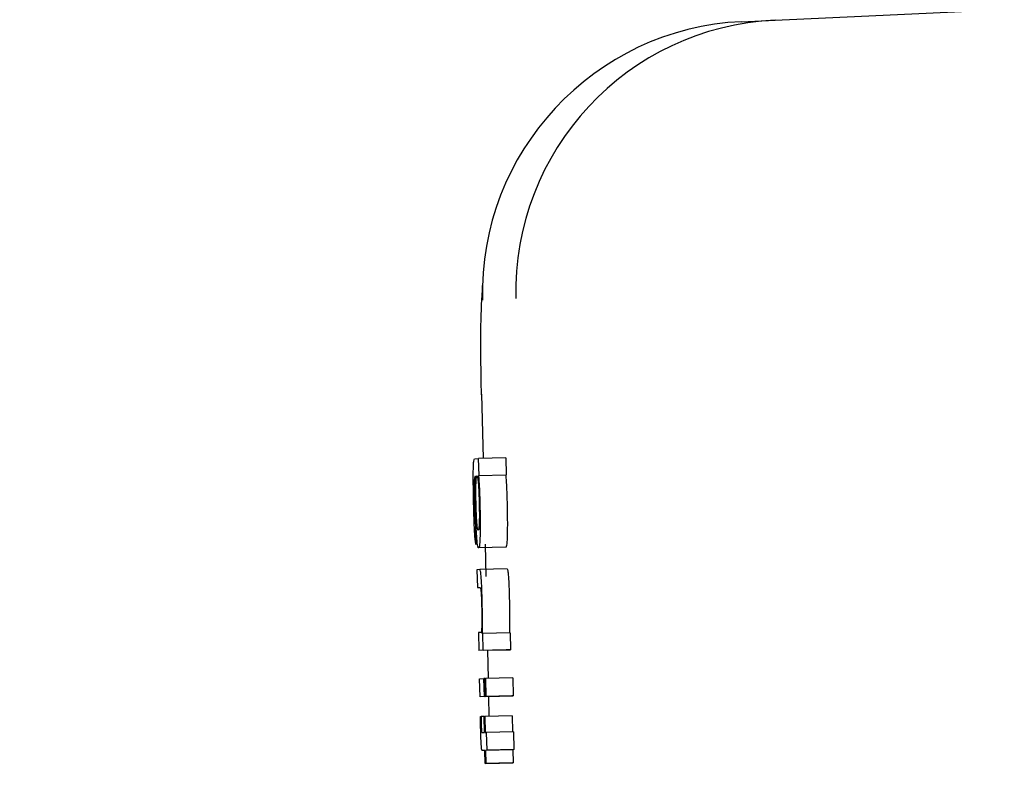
# Model space of a CAD drawing. Header units: inches. Extents: x 170 to 312, y 215 to 248.
# Tile 63 of 256: x 185.4815 to 185.5171, y 223.8724 to 223.8994. Entities that reach past the tile are written whole.
import ezdxf

# ---------------------------------------------------------------- set-up
doc = ezdxf.new("R2010")
doc.units = ezdxf.units.IN
doc.header["$LTSCALE"] = 0.25
doc.header["$MEASUREMENT"] = 0
doc.layers.add('ANNOTATIONS', color=1, linetype='Continuous')
doc.layers.add('MOTOR LH', color=7, linetype='Continuous')
doc.styles.add('ARIAL', font='arial.ttf', dxfattribs={"height": 0.09375})
doc.dimstyles.new('STANDARD$0', dxfattribs={"dimtxt": 0.09375, "dimasz": 0.09375, "dimexe": 0.03125, "dimexo": 0.046875, "dimgap": 0.09, "dimtad": 0, "dimtih": 1, "dimtoh": 1, "dimdec": 4, "dimzin": 0, "dimdsep": 46, "dimtxsty": 'ARIAL', "dimcen": 0.09, "dimadec": 0, "dimazin": 0, "dimtfac": 1, "dimtdec": 4, "dimtofl": 0, "dimtmove": 0, "dimatfit": 1, "dimfxl": 1, "dimtolj": 1, "dimtzin": 0, "dimarcsym": 0})

# ---------------------------------------------------------------- blocks, each defined once
blk = doc.blocks.new('*D90')
at = {"layer": 'ANNOTATIONS', "color": 0, "lineweight": -2, "transparency": 16777216}
for p, q in [((185.2897054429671, 224.4367350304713), (187.135667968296, 224.4367350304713)), ((187.104417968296, 224.3429850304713), (187.104417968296, 222.643354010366)), ((187.104417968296, 220.5088628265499), (187.104417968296, 222.2084938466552)), ((186.3738929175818, 220.4151128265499), (187.135667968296, 220.4151128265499))]:
    blk.add_line(p, q, dxfattribs=at)
at = {"layer": 'ANNOTATIONS', "color": 0, "transparency": 16777216}
for points in [[(187.088792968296, 224.3429850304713), (187.120042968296, 224.3429850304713), (187.104417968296, 224.4367350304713)], [(187.088792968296, 220.5088628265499), (187.120042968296, 220.5088628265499), (187.104417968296, 220.4151128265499)]]:
    blk.add_solid(points, dxfattribs=at)
at = {"layer": 'defpoints', "color": 0, "transparency": 16777216}
for p in [(185.2428304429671, 224.4367350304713), (186.3270179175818, 220.4151128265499), (187.104417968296, 220.4151128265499)]:
    blk.add_point(p, dxfattribs=at)
at = {"layer": 'ANNOTATIONS', "color": 0, "transparency": 16777216, "insert": (187.1044179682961, 222.4259239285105), "char_height": 0.09375, "attachment_point": 5, "style": 'ARIAL'}
blk.add_mtext('\\A1;OPENING\\PHEIGHT', dxfattribs=at)
blk = doc.blocks.new('*D91')
at = {"layer": 'ANNOTATIONS', "color": 0, "lineweight": -2, "transparency": 16777216}
for p, q in [((185.2897054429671, 225.2727186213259), (187.7906566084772, 225.2727186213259)), ((187.7594066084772, 225.1789686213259), (187.7594066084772, 223.0613458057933)), ((187.7594066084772, 220.5088628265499), (187.7594066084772, 222.6264856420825)), ((187.2942370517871, 220.4151128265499), (187.7906566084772, 220.4151128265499))]:
    blk.add_line(p, q, dxfattribs=at)
at = {"layer": 'ANNOTATIONS', "color": 0, "transparency": 16777216}
for points in [[(187.7437816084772, 225.1789686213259), (187.7750316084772, 225.1789686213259), (187.7594066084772, 225.2727186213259)], [(187.7437816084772, 220.5088628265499), (187.7750316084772, 220.5088628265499), (187.7594066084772, 220.4151128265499)]]:
    blk.add_solid(points, dxfattribs=at)
at = {"layer": 'defpoints', "color": 0, "transparency": 16777216}
for p in [(185.2428304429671, 225.2727186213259), (187.2473620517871, 220.4151128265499), (187.7594066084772, 220.4151128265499)]:
    blk.add_point(p, dxfattribs=at)
at = {"layer": 'ANNOTATIONS', "color": 0, "transparency": 16777216, "insert": (187.7594066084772, 222.8439157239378), "char_height": 0.09375, "attachment_point": 5, "style": 'ARIAL'}
blk.add_mtext('\\A1;TOTAL\\PHEIGHT', dxfattribs=at)

msp = doc.modelspace()

# ---------------------------------------------------------------- linework, layer by layer
at = {"layer": 'MOTOR LH'}
for p, q in [((185.5076374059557, 223.8993122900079), (185.5088462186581, 223.8993681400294)), ((185.4982295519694, 223.8858482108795), (185.4982829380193, 223.8835240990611)), ((185.4979757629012, 223.8835133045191), (185.4981242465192, 223.8835203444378)), ((185.4991074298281, 223.8835438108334), (185.4981242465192, 223.8835203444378)), ((185.4981388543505, 223.8829106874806), (185.4981242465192, 223.8835203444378)), ((185.4991074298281, 223.8835438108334), (185.4991220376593, 223.8829341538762)), ((185.4980056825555, 223.8828675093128), (185.4979916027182, 223.8828670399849)), ((185.4981186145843, 223.8829097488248), (185.4991220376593, 223.8829341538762)), ((185.4981186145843, 223.8829097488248), (185.4981388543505, 223.8829106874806)), ((185.4991220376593, 223.8829341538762), (185.4991017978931, 223.8829332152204)), ((185.4980108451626, 223.8810610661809), (185.4980263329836, 223.8804148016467)), ((185.4991047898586, 223.8803115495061), (185.4981215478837, 223.8802876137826)), ((185.4983541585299, 223.8804227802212), (185.4983809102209, 223.8792583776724)), ((185.4981684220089, 223.8795080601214), (185.4980638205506, 223.8795033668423)), ((185.4980638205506, 223.8795033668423), (185.4980793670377, 223.8788566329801)), ((185.4991516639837, 223.879531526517), (185.4981684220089, 223.8795080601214)), ((185.4980793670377, 223.8788566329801), (185.4981804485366, 223.8788613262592)), ((185.4982167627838, 223.8772318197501), (185.4981184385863, 223.877227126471)), ((185.4981184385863, 223.877227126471), (185.4981339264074, 223.8765808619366)), ((185.4982758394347, 223.8772008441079), (185.4982565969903, 223.877199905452)), ((185.4992590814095, 223.8772243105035), (185.4982758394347, 223.8772008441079)), ((185.4982905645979, 223.8765879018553), (185.4982758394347, 223.8772008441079)), ((185.4992590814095, 223.8772243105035), (185.4992738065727, 223.8766118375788)), ((185.4991171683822, 223.8766043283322), (185.4981339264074, 223.8765808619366)), ((185.4982905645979, 223.8765879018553), (185.4981339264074, 223.8765808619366)), ((185.4982905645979, 223.8765879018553), (185.4992738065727, 223.8766118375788)), ((185.4984422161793, 223.8765883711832), (185.4984656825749, 223.8755680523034)), ((185.4992738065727, 223.8766118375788), (185.4991171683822, 223.8766043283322)), ((185.4981585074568, 223.8755572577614), (185.4983151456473, 223.875564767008)), ((185.4981739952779, 223.8749109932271), (185.4981585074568, 223.8755572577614)), ((185.4983422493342, 223.8755652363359), (185.4983151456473, 223.875564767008)), ((185.4983306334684, 223.8749180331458), (185.4983151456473, 223.875564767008)), ((185.4983421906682, 223.8755657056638), (185.4983731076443, 223.8755671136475)), ((185.4983577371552, 223.8749194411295), (185.4983421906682, 223.8755657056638)), ((185.4993562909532, 223.875591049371), (185.4983731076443, 223.8755671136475)), ((185.4983731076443, 223.8755671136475), (185.4983885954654, 223.8749208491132)), ((185.4993562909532, 223.875591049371), (185.4993718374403, 223.8749443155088)), ((185.4991572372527, 223.8749344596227), (185.4981739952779, 223.8749109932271)), ((185.4983306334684, 223.8749180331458), (185.4981739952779, 223.8749109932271)), ((185.4983306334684, 223.8749180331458), (185.4993138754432, 223.8749419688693)), ((185.4993409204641, 223.8749429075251), (185.4983577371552, 223.8749194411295)), ((185.4983885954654, 223.8749208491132), (185.4983577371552, 223.8749194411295)), ((185.4983885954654, 223.8749208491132), (185.4993718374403, 223.8749443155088)), ((185.4984805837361, 223.8749185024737), (185.498497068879, 223.8742018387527)), ((185.4993138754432, 223.8749419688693), (185.4991572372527, 223.8749344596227)), ((185.4993138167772, 223.8749424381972), (185.4993138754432, 223.8749419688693)), ((185.4993718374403, 223.8749443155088), (185.4993409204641, 223.8749429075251)), ((185.4981880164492, 223.8741938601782), (185.4982121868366, 223.874194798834)), ((185.4983237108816, 223.8741976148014), (185.4982121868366, 223.874194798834)), ((185.4983236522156, 223.874199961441), (185.4983478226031, 223.8742009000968)), ((185.498337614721, 223.8736175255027), (185.4983236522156, 223.874199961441)), ((185.4993310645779, 223.8742248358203), (185.4983478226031, 223.8742009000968)), ((185.4983478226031, 223.8742009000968), (185.4983617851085, 223.8736184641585)), ((185.4993310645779, 223.8742248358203), (185.4993450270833, 223.8736428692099)), ((185.498241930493, 223.8736133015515), (185.498337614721, 223.8736175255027)), ((185.4983617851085, 223.8736184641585), (185.4984012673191, 223.8736203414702)), ((185.4993845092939, 223.8736438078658), (185.4984012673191, 223.8736203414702)), ((185.4984012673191, 223.8736203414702), (185.4984168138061, 223.8729740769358)), ((185.4993845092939, 223.8736438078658), (185.499399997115, 223.8729975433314)), ((185.4993605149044, 223.8729956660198), (185.4983773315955, 223.8729721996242)), ((185.4984168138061, 223.8729740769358), (185.4983773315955, 223.8729721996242)), ((185.4983773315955, 223.8729721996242), (185.4983886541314, 223.872500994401)), ((185.499399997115, 223.8729975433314), (185.4984168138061, 223.8729740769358)), ((185.499399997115, 223.8729975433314), (185.4993605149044, 223.8729956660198)), ((185.4993605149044, 223.8729956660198), (185.4993718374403, 223.8725244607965)), ((185.4983531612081, 223.8729712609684), (185.4982612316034, 223.8729670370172)), ((185.4983531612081, 223.8729689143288), (185.4982612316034, 223.8729670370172)), ((185.498364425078, 223.8724995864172), (185.4983531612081, 223.8729712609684)), ((185.4993476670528, 223.8725235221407), (185.498364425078, 223.8724995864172)), ((185.4983886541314, 223.872500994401), (185.498364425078, 223.8724995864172)), ((185.4983886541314, 223.872500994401), (185.4993718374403, 223.8725244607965)), ((185.4993718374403, 223.8725244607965), (185.4993476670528, 223.8725235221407))]:
    msp.add_line(p, q, dxfattribs=at)
for centre, radius, start, end in [((185.5093043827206, 223.8895399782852), 0.009838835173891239, 92.66905210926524, 181.3942162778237), ((185.5080955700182, 223.8894841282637), 0.009838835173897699, 92.66905210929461, 181.3942162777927)]:
    msp.add_arc(centre, radius, start, end, dxfattribs=at)
for points, knots in [([(185.5088462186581, 223.8993681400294), (185.5102387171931, 223.8994324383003), (185.5130237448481, 223.8995610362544), (185.5157662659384, 223.8996877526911), (185.5171375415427, 223.8997511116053)], [0, 0, 0, 0, 0.4999945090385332, 1, 1, 1, 1]), ([(185.4982256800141, 223.8858223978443), (185.4982181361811, 223.8862551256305), (185.4982026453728, 223.8871437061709), (185.498200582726, 223.8885274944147), (185.498242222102, 223.8893145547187), (185.4982665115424, 223.8897736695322)], [0, 0, 0, 0, 0.2834284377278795, 0.5820032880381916, 1, 1, 1, 1]), ([(185.4979433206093, 223.881894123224), (185.497938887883, 223.8820973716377), (185.4979312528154, 223.8824474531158), (185.4979284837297, 223.8829071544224), (185.4979336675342, 223.8832391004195), (185.497949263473, 223.8834770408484), (185.4979657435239, 223.8834995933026), (185.4979757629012, 223.8835133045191)], [0, 0, 0, 0, 0.21734416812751, 0.3743604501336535, 0.532198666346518, 0.7155908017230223, 1, 1, 1, 1]), ([(185.4979616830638, 223.8826229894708), (185.4979607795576, 223.8825665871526), (185.4979589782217, 223.882454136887), (185.4979612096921, 223.8821877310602), (185.4979655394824, 223.8819880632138), (185.4979681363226, 223.8818683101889)], [0, 0, 0, 0, 0.2871244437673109, 0.5724449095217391, 1, 1, 1, 1]), ([(185.4979916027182, 223.8828670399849), (185.4979858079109, 223.8828583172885), (185.4979753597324, 223.8828425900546), (185.4979655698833, 223.8827429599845), (185.4979624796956, 223.8826475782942), (185.4979616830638, 223.8826229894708)], [0, 0, 0, 0, 0.4803206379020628, 0.866029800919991, 1, 1, 1, 1]), ([(185.498008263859, 223.8818195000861), (185.4980054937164, 223.8819540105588), (185.497999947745, 223.8822233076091), (185.4979992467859, 223.8825964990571), (185.4980034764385, 223.8827746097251), (185.4980056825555, 223.8828675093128)], [0, 0, 0, 0, 0.3231519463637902, 0.6469672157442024, 1, 1, 1, 1]), ([(185.4980270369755, 223.8825723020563), (185.4980298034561, 223.8826489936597), (185.498036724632, 223.8828408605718), (185.4980516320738, 223.8828917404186), (185.4980616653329, 223.8828961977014), (185.4980636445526, 223.8828970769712)], [0, 0, 0, 0, 0.3483284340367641, 0.8714474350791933, 1, 1, 1, 1]), ([(185.4980636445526, 223.8828970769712), (185.4980692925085, 223.8828920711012), (185.4980823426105, 223.8828805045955), (185.498100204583, 223.8827681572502), (185.4981115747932, 223.8826193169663), (185.498114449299, 223.8825816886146)], [0, 0, 0, 0, 0.3631050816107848, 0.8389864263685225, 1, 1, 1, 1]), ([(185.4981186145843, 223.8829097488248), (185.4981230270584, 223.8828554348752), (185.498132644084, 223.8827370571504), (185.4981437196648, 223.8825619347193), (185.4981493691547, 223.8824346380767), (185.4981505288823, 223.8824085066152)], [0, 0, 0, 0, 0.4025470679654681, 0.8773548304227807, 1, 1, 1, 1]), ([(185.4991017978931, 223.8829332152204), (185.4991062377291, 223.8828790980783), (185.4991159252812, 223.8827610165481), (185.4991269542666, 223.8825854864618), (185.4991326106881, 223.8824581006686), (185.4991337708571, 223.8824319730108)], [0, 0, 0, 0, 0.4021000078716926, 0.8773668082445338, 1, 1, 1, 1]), ([(185.4980307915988, 223.8818880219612), (185.4980287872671, 223.8819859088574), (185.4980247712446, 223.8821820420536), (185.4980242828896, 223.8824165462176), (185.4980262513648, 223.882527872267), (185.4980270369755, 223.8825723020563)], [0, 0, 0, 0, 0.3744940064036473, 0.7503630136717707, 1, 1, 1, 1]), ([(185.498114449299, 223.8825816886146), (185.4981192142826, 223.8825068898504), (185.4981279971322, 223.8823690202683), (185.4981377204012, 223.8821249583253), (185.4981415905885, 223.8819761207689), (185.4981431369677, 223.8819166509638)], [0, 0, 0, 0, 0.4159182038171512, 0.7666232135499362, 1, 1, 1, 1]), ([(185.4981505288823, 223.8824085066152), (185.4981533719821, 223.8823387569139), (185.4981608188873, 223.8821560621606), (185.4981660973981, 223.8819567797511), (185.4981693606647, 223.8818335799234)], [0, 0, 0, 0, 0.3817827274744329, 1, 1, 1, 1]), ([(185.4991337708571, 223.8824319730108), (185.4991366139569, 223.8823622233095), (185.4991440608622, 223.8821795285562), (185.499149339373, 223.8819802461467), (185.4991526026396, 223.881857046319)], [0, 0, 0, 0, 0.3817827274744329, 1, 1, 1, 1]), ([(185.4979642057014, 223.8812009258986), (185.4979612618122, 223.8812833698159), (185.4979532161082, 223.8815086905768), (185.4979471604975, 223.8817445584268), (185.4979433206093, 223.881894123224)], [0, 0, 0, 0, 0.3658957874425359, 1, 1, 1, 1]), ([(185.4980606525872, 223.8811985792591), (185.4980561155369, 223.8812666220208), (185.4980470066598, 223.8814032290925), (185.4980368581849, 223.881658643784), (185.4980324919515, 223.8818237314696), (185.4980307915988, 223.8818880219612)], [0, 0, 0, 0, 0.3773052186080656, 0.7575024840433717, 0.9999999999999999, 0.9999999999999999, 0.9999999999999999, 0.9999999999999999]), ([(185.4981431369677, 223.8819166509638), (185.4981451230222, 223.8818213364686), (185.4981491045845, 223.8816302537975), (185.4981495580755, 223.8813811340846), (185.4981469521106, 223.8812642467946), (185.4981457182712, 223.8812089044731)], [0, 0, 0, 0, 0.3438484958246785, 0.6893336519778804, 1, 1, 1, 1]), ([(185.4979681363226, 223.8818683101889), (185.4979711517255, 223.8817549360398), (185.497976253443, 223.8815631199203), (185.4979871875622, 223.8813224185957), (185.4979987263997, 223.8811507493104), (185.4980065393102, 223.8810929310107), (185.4980108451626, 223.8810610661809)], [0, 0, 0, 0, 0.3089432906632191, 0.5226967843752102, 0.7369485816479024, 1, 1, 1, 1]), ([(185.4980549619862, 223.88071517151), (185.4980477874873, 223.8808274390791), (185.4980334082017, 223.8810524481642), (185.4980176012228, 223.8814598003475), (185.4980108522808, 223.8817197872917), (185.498008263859, 223.8818195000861)], [0, 0, 0, 0, 0.3803746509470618, 0.7623550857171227, 1, 1, 1, 1]), ([(185.4981693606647, 223.8818335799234), (185.4981724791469, 223.8816830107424), (185.4981787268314, 223.881381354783), (185.4981794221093, 223.8809939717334), (185.4981755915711, 223.8808101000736), (185.4981738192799, 223.8807250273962)], [0, 0, 0, 0, 0.3487399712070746, 0.6986787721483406, 1, 1, 1, 1]), ([(185.4991526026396, 223.881857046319), (185.499155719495, 223.8817064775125), (185.4991619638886, 223.8814048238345), (185.4991626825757, 223.8810174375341), (185.4991587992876, 223.8808335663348), (185.4991570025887, 223.8807484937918)], [0, 0, 0, 0, 0.3487420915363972, 0.6986794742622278, 1, 1, 1, 1]), ([(185.4979901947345, 223.8806851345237), (185.4979864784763, 223.8807412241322), (185.4979769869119, 223.880884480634), (185.497969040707, 223.8810812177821), (185.4979642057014, 223.8812009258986)], [0, 0, 0, 0, 0.3915327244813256, 1, 1, 1, 1]), ([(185.4981063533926, 223.8809343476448), (185.4981006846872, 223.8809392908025), (185.4980893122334, 223.8809492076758), (185.4980734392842, 223.8810419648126), (185.4980637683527, 223.881160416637), (185.4980606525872, 223.8811985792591)], [0, 0, 0, 0, 0.4025060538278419, 0.8075003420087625, 1, 1, 1, 1]), ([(185.4981457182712, 223.8812089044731), (185.4981428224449, 223.8811467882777), (185.4981345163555, 223.8809686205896), (185.4981188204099, 223.8809380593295), (185.4981079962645, 223.8809348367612), (185.4981063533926, 223.8809343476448)], [0, 0, 0, 0, 0.3122458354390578, 0.8956137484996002, 1, 1, 1, 1]), ([(185.4980263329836, 223.8804148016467), (185.4980207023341, 223.8804356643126), (185.4980091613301, 223.8804784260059), (185.4979966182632, 223.8806151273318), (185.4979901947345, 223.8806851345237)], [0, 0, 0, 0, 0.4878821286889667, 1, 1, 1, 1]), ([(185.4981215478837, 223.8802876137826), (185.4981150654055, 223.880293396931), (185.4980983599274, 223.8803083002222), (185.4980749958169, 223.8804552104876), (185.4980590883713, 223.8806616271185), (185.4980549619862, 223.88071517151)], [0, 0, 0, 0, 0.3195520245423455, 0.8234920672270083, 1, 1, 1, 1]), ([(185.4981738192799, 223.8807250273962), (185.4981689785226, 223.8806110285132), (185.4981566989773, 223.8803218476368), (185.4981348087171, 223.8803005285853), (185.4981215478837, 223.8802876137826)], [0, 0, 0, 0, 0.3942130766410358, 1, 1, 1, 1]), ([(185.4991570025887, 223.8807484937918), (185.499152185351, 223.8806344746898), (185.4991399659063, 223.8803452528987), (185.499118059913, 223.880324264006), (185.4991047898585, 223.8803115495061)], [0, 0, 0, 0, 0.3942272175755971, 1, 1, 1, 1]), ([(185.4982533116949, 223.8783356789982), (185.4982492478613, 223.8784880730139), (185.4982423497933, 223.8787467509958), (185.4982277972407, 223.8790753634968), (185.4982117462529, 223.879312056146), (185.4981908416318, 223.8794835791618), (185.4981768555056, 223.8794988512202), (185.4981684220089, 223.8795080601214)], [0, 0, 0, 0, 0.2127985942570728, 0.3612104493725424, 0.5098244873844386, 0.7044289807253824, 1, 1, 1, 1]), ([(185.4991516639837, 223.879531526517), (185.4991607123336, 223.8795214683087), (185.4991747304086, 223.8795058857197), (185.4991954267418, 223.8793275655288), (185.4992106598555, 223.8791037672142), (185.4992254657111, 223.8787753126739), (185.4992323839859, 223.8785142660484), (185.4992364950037, 223.8783591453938)], [0, 0, 0, 0, 0.3150468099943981, 0.4880834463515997, 0.635712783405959, 0.783531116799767, 1, 1, 1, 1]), ([(185.4981804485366, 223.8788613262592), (185.4981877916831, 223.8788524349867), (185.4981978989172, 223.8788401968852), (185.4982127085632, 223.8786848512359), (185.4982214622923, 223.8785313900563), (185.4982283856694, 223.8783513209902), (185.4982314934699, 223.8782314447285), (185.4982330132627, 223.8781728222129)], [0, 0, 0, 0, 0.4132319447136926, 0.5687796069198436, 0.7257195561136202, 0.8658699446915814, 0.9999999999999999, 0.9999999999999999, 0.9999999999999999, 0.9999999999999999]), ([(185.4982621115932, 223.8777706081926), (185.4982615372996, 223.8778454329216), (185.498260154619, 223.8780255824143), (185.4982558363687, 223.8782212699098), (185.4982533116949, 223.8783356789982)], [0, 0, 0, 0, 0.4153479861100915, 0.9999999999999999, 0.9999999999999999, 0.9999999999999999, 0.9999999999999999]), ([(185.4992364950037, 223.8783591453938), (185.4992383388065, 223.8782783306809), (185.4992427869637, 223.8780833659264), (185.4992444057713, 223.877900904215), (185.4992453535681, 223.8777940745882)], [0, 0, 0, 0, 0.4145093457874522, 1, 1, 1, 1]), ([(185.4982330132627, 223.8781728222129), (185.4982347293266, 223.8780862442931), (185.4982381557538, 223.87791337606), (185.4982384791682, 223.877676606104), (185.498236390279, 223.8775529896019), (185.4982353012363, 223.8774885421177)], [0, 0, 0, 0, 0.3244362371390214, 0.647794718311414, 1, 1, 1, 1]), ([(185.4982565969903, 223.877199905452), (185.498258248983, 223.8772830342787), (185.4982615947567, 223.8774513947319), (185.4982619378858, 223.8776633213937), (185.4982621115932, 223.8777706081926)], [0, 0, 0, 0, 0.4937550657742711, 1, 1, 1, 1]), ([(185.4992453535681, 223.8777940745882), (185.4992450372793, 223.8776667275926), (185.4992445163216, 223.8774569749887), (185.4992411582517, 223.8772892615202), (185.4992398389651, 223.8772233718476)], [0, 0, 0, 0, 0.6071295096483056, 1, 1, 1, 1]), ([(185.4982353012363, 223.8774885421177), (185.4982327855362, 223.8774028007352), (185.4982286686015, 223.8772624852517), (185.4982200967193, 223.87724040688), (185.4982167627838, 223.8772318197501)], [0, 0, 0, 0, 0.6110614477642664, 1, 1, 1, 1]), ([(185.4981979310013, 223.8737254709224), (185.4981961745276, 223.8738036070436), (185.4981926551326, 223.8739601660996), (185.4981895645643, 223.8741158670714), (185.4981880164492, 223.8741938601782)], [0, 0, 0, 0, 0.4990840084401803, 1, 1, 1, 1]), ([(185.4982121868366, 223.874194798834), (185.4982126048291, 223.8741682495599), (185.4982134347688, 223.8741155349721), (185.4982148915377, 223.8740359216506), (185.4982160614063, 223.8739825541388), (185.4982166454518, 223.873955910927)], [0, 0, 0, 0, 0.3369175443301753, 0.6689625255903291, 1, 1, 1, 1]), ([(185.498210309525, 223.873334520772), (185.4982089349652, 223.8733698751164), (185.4982061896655, 223.8734404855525), (185.4982018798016, 223.8735716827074), (185.4981994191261, 223.8736675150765), (185.4981979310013, 223.8737254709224)], [0, 0, 0, 0, 0.283841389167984, 0.5668939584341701, 1, 1, 1, 1]), ([(185.4982166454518, 223.873955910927), (185.4982173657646, 223.8739268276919), (185.4982191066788, 223.8738565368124), (185.4982223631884, 223.8737640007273), (185.4982251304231, 223.8737151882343), (185.498226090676, 223.8736982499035)], [0, 0, 0, 0, 0.3154735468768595, 0.7624637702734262, 1, 1, 1, 1]), ([(185.498226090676, 223.8736982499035), (185.4982273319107, 223.8736821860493), (185.4982310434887, 223.8736341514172), (185.498236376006, 223.8736162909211), (185.4982402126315, 223.8736142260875), (185.498241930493, 223.8736133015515)], [0, 0, 0, 0, 0.2172081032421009, 0.6495023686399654, 1, 1, 1, 1]), ([(185.4982275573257, 223.8730623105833), (185.4982242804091, 223.8730983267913), (185.4982181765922, 223.8731654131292), (185.4982127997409, 223.8732809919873), (185.498210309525, 223.873334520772)], [0, 0, 0, 0, 0.536863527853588, 0.9999999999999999, 0.9999999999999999, 0.9999999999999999, 0.9999999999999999]), ([(185.4982612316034, 223.8729670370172), (185.4982570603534, 223.8729684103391), (185.4982496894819, 223.8729708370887), (185.4982386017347, 223.872987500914), (185.4982312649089, 223.8730371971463), (185.4982275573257, 223.8730623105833)], [0, 0, 0, 0, 0.3920510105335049, 0.6927797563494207, 0.9999999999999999, 0.9999999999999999, 0.9999999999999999, 0.9999999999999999])]:
    msp.add_open_spline(points, degree=3, knots=knots, dxfattribs=at)

# ---------------------------------------------------------------- dimensions: what is measured, and where the dimension line sits
at = {"layer": 'ANNOTATIONS'}
for base, p1, p2, text, picture, middle in [((187.7594066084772, 220.4151128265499), (185.2428304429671, 225.2727186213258), (187.247362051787, 220.4151128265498), 'TOTAL\\PHEIGHT', '*D91', (187.7594066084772, 222.8439157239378)), ((187.104417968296, 220.4151128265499), (185.2428304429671, 224.4367350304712), (186.3270179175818, 220.4151128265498), 'OPENING\\PHEIGHT', '*D90', (187.1044179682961, 222.4259239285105))]:
    dim = msp.add_linear_dim(base=base, p1=p1, p2=p2, angle=90, text=text, dimstyle='STANDARD$0', dxfattribs=at)
    dim.commit()
    dim.dimension.update_dxf_attribs({"geometry": picture, "text_midpoint": middle})

doc.saveas('drawing.dxf')
